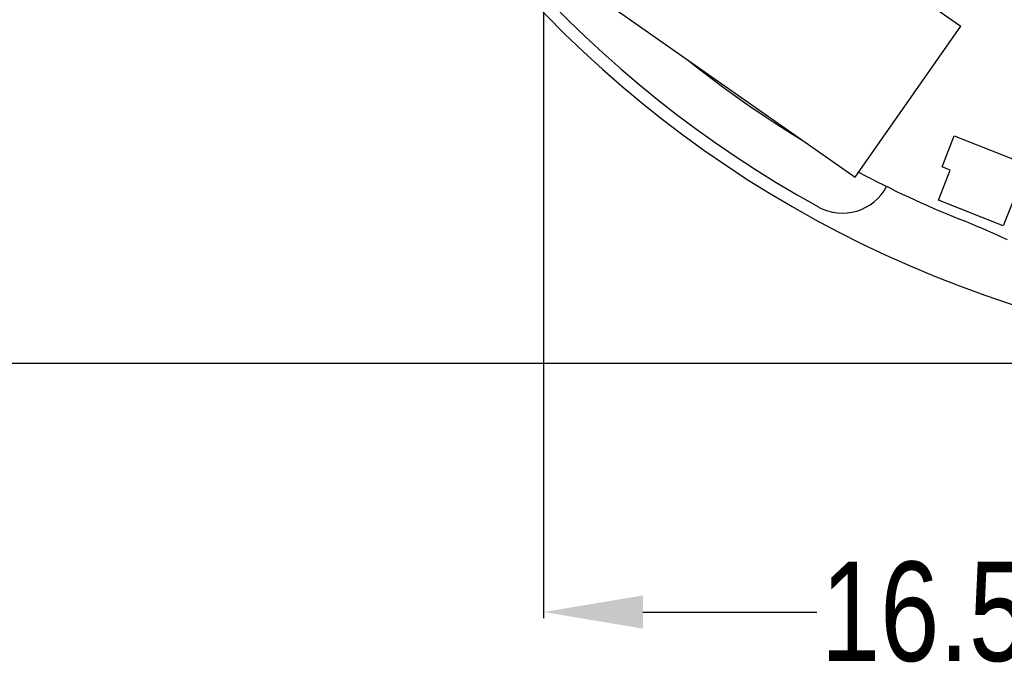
# Model space of a CAD drawing. Header units: inches. Extents: x 398 to 599, y 40 to 151.
# Tile 11 of 100: x 527 to 547, y 64 to 77. Entities that reach past the tile are written whole.
import ezdxf

# ---------------------------------------------------------------- set-up
doc = ezdxf.new("R2010")
doc.units = ezdxf.units.IN
doc.header["$LTSCALE"] = 1.21
doc.header["$MEASUREMENT"] = 0
doc.header["$PDMODE"] = 3
doc.header["$PDSIZE"] = 0.3125
doc.layers.get('0').update_dxf_attribs({"linetype": 'CONTINUOUS'})
doc.layers.get('Defpoints').update_dxf_attribs({"linetype": 'CONTINUOUS'})
doc.layers.add('DIM', color=3, linetype='CONTINUOUS')
doc.styles.get("Standard").update_dxf_attribs({"font": 'txt', "width": 0.8})
doc.dimstyles.get("Standard").update_dxf_attribs({"dimtxt": 0.15625, "dimasz": 0.1875, "dimexe": 0.125, "dimexo": 0.0625, "dimgap": 0.09, "dimtad": 0, "dimtih": 1, "dimtoh": 1, "dimzin": 4, "dimdsep": 46, "dimtxsty": 'Standard', "dimblk": '_FILLED', "dimblk1": '_FILLED', "dimblk2": '_FILLED', "dimcen": 0.09, "dimazin": 1, "dimtp": 0.01, "dimtm": 0.01, "dimtfac": 1, "dimtofl": 0, "dimtmove": 0, "dimatfit": 3, "dimldrblk": '_FILLED', "dimfxl": 1, "dimtolj": 1, "dimtzin": 4, "dimarcsym": 0})

# ---------------------------------------------------------------- blocks, each defined once
blk = doc.blocks.new('_FILLED')
at = {"color": 0, "linetype": 'ByBlock'}
blk.add_solid([(0, 0), (-1, 0.1667), (-1, -0.1667)], dxfattribs=at)
blk = doc.blocks.new('*D67')
at = {"layer": 'Defpoints', "color": 0}
for p in [(521.377, 92.925), (527.333, 92.925), (549.281, 69.855)]:
    blk.add_point(p, dxfattribs=at)
at = {"layer": 'DIM', "color": 0, "lineweight": -2}
for p, q in [((527.27, 92.925), (521.252, 92.925)), ((521.377, 90.925), (521.377, 84.547)), ((521.377, 71.855), (521.377, 78.234)), ((549.219, 69.855), (521.252, 69.855))]:
    blk.add_line(p, q, dxfattribs=at)
at = {"layer": 'DIM', "color": 0, "lineweight": -2, "xscale": 2, "yscale": 2, "zscale": 2}
for p, rotation in [((521.377, 92.925), 90), ((521.377, 69.855), 270)]:
    blk.add_blockref('_FILLED', p, dxfattribs=dict(at, rotation=rotation))
at = {"layer": 'DIM', "color": 0, "insert": (521.377, 81.39), "char_height": 2, "attachment_point": 5, "rotation": 90}
blk.add_mtext('\\A1;23.07', dxfattribs=at)
blk = doc.blocks.new('*D70')
at = {"layer": 'Defpoints', "color": 0}
for p in [(537.241, 87.005), (553.751, 68.402), (537.241, 64.859)]:
    blk.add_point(p, dxfattribs=at)
at = {"layer": 'DIM', "color": 0, "lineweight": -2}
for p, q in [((537.241, 86.943), (537.241, 64.734)), ((553.751, 68.34), (553.751, 64.734)), ((539.241, 64.859), (542.739, 64.859)), ((551.751, 64.859), (548.253, 64.859))]:
    blk.add_line(p, q, dxfattribs=at)
at = {"layer": 'DIM', "color": 0, "lineweight": -2, "xscale": 2, "yscale": 2, "zscale": 2, "rotation": 180}
blk.add_blockref('_FILLED', (537.241, 64.859), dxfattribs=at)
at = {"layer": 'DIM', "color": 0, "lineweight": -2, "xscale": 2, "yscale": 2, "zscale": 2}
blk.add_blockref('_FILLED', (553.751, 64.859), dxfattribs=at)
at = {"layer": 'DIM', "color": 0, "insert": (545.496, 64.859), "char_height": 2, "attachment_point": 5}
blk.add_mtext('\\A1;16.51', dxfattribs=at)

msp = doc.modelspace()

# ---------------------------------------------------------------- linework, layer by layer
at = {"color": 7, "linetype": 'Continuous'}
for p, q in [((540.428, 80.276), (545.63, 76.634)), ((538.306, 77.246), (543.508, 73.603)), ((543.508, 73.603), (545.63, 76.634)), ((545.255, 73.806), (545.5, 74.429)), ((545.5, 74.429), (547.128, 73.788)), ((545.179, 73.137), (545.417, 73.742)), ((545.417, 73.742), (545.255, 73.806)), ((546.482, 72.624), (545.179, 73.137)), ((546.72, 73.229), (546.482, 72.624))]:
    msp.add_line(p, q, dxfattribs=at)
for centre, radius, start, end in [((553.751, 92.925), 23, 281.2259, 258.7753), ((553.751, 92.925), 22.75, 294.4433, 241.1343), ((553.751, 92.925), 21.75, 231.339, 238.7036), ((553.751, 92.925), 21.75, 242.1088, 248.0099), ((543.251, 73.877), 1, 241.1343, 332.4515), ((538.118, 54.212), 20, 65, 68.0099)]:
    msp.add_arc(centre, radius, start, end, dxfattribs=at)

# ---------------------------------------------------------------- dimensions: what is measured, and where the dimension line sits
at = {"layer": 'DIM'}
dim = msp.add_linear_dim(base=(521.377, 92.925), p1=(549.281, 69.855), p2=(527.333, 92.925), angle=90, dimstyle='Standard', override={"dimtxt": 2, "dimasz": 2, "dimtih": 0, "dimtoh": 0, "dimzin": 0, "dimcen": 0.198, "dimadec": 0, "dimazin": 0, "dimtp": 0, "dimtm": 0, "dimtdec": 4, "dimtzin": 0}, dxfattribs=at)
dim.commit()
dim.dimension.update_dxf_attribs({"geometry": '*D67', "text_midpoint": (521.377, 81.39)})
dim = msp.add_linear_dim(base=(537.241, 64.859), p1=(553.751, 68.402), p2=(537.241, 87.005), dimstyle='Standard', override={"dimtxt": 2, "dimasz": 2, "dimtih": 0, "dimtoh": 0, "dimzin": 0, "dimcen": 0.198, "dimadec": 0, "dimazin": 0, "dimtp": 0, "dimtm": 0, "dimtdec": 4, "dimtzin": 0}, dxfattribs=at)
dim.commit()
dim.dimension.update_dxf_attribs({"geometry": '*D70', "text_midpoint": (545.496, 64.859)})

doc.saveas('drawing.dxf')
